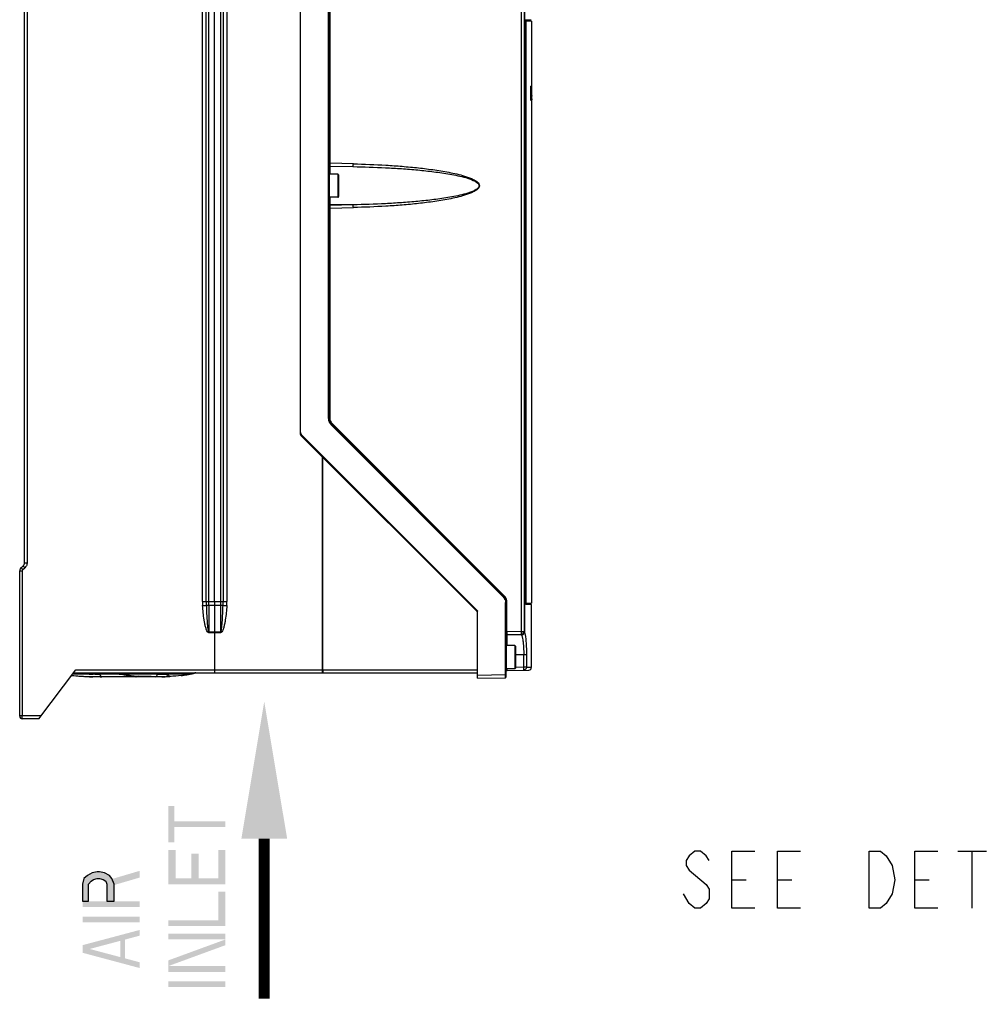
# Model space of a CAD drawing. Header units: inches. Extents: x 0 to 82.7, y 0 to 58.5.
# Tile 24 of 78: x 33.1 to 46.3, y 14.8 to 28.2. Entities that reach past the tile are written whole.
import ezdxf

# ---------------------------------------------------------------- set-up
doc = ezdxf.new("R2010")
doc.units = ezdxf.units.IN
doc.header["$LTSCALE"] = 4.547244
doc.header["$MEASUREMENT"] = 0
doc.layers.get('0').update_dxf_attribs({"linetype": 'CONTINUOUS'})

# ---------------------------------------------------------------- blocks, each defined once
blk = doc.blocks.new('SYMBOL_1_BL2', base_point=(36.444, 16.885))
at = {"color": 7, "linetype": 'CONTINUOUS', "const_width": 0.15}
blk.add_lwpolyline([(36.444, 17.042), (36.445, 14.854)], dxfattribs=at)
at = {"color": 7, "linetype": 'CONTINUOUS'}
blk.add_solid([(36.757, 17.042), (36.444, 18.917), (36.132, 17.042)], dxfattribs=at)

msp = doc.modelspace()

# ---------------------------------------------------------------- hatches: boundary and pattern name
at = {"linetype": 'CONTINUOUS'}
msp.add_hatch(color=7, dxfattribs=at).paths.add_polyline_path([(33.961, 16.186), (34.044, 16.186), (34.044, 16.42), (34.078, 16.459), (34.111, 16.485), (34.161, 16.498), (34.194, 16.498), (34.244, 16.485), (34.277, 16.459), (34.294, 16.42), (34.294, 16.186), (34.393, 16.186), (34.393, 16.42), (34.36, 16.498), (34.327, 16.538), (34.261, 16.577), (34.194, 16.59), (34.161, 16.59), (34.094, 16.577), (34.028, 16.538), (33.978, 16.498), (33.961, 16.42)])

# ---------------------------------------------------------------- linework, layer by layer
at = {"color": 7, "linetype": 'CONTINUOUS'}
for p, q in [((36.94, 22.565), (36.94, 34.616)), ((37.334, 22.785), (37.334, 34.579)), ((37.324, 22.785), (37.324, 34.552)), ((39.962, 19.872), (39.962, 34.244)), ((39.995, 34.244), (39.995, 19.872)), ((39.999, 34.244), (39.999, 19.861)), ((37.344, 26.269), (37.344, 33.758)), ((35.599, 20.282), (35.599, 33.414)), ((35.652, 20.282), (35.652, 33.414)), ((35.687, 20.282), (35.687, 33.414)), ((35.766, 20.282), (35.766, 33.414)), ((35.846, 33.414), (35.846, 20.282)), ((35.882, 33.414), (35.882, 20.282)), ((35.935, 33.414), (35.935, 20.282)), ((33.169, 20.812), (33.169, 33.082)), ((33.203, 33.082), (33.203, 20.812)), ((40.017, 28.223), (40.016, 28.223)), ((40.016, 20.248), (40.016, 28.223)), ((40.017, 28.227), (40.019, 28.227)), ((40.078, 28.221), (40.017, 28.221)), ((40.02, 28.224), (40.018, 28.224)), ((40.019, 28.227), (40.02, 28.227)), ((40.019, 28.211), (40.019, 28.211)), ((40.098, 28.211), (40.019, 28.211)), ((40.019, 28.211), (40.019, 20.258)), ((40.019, 28.211), (40.019, 20.258)), ((40.02, 28.227), (40.046, 28.227)), ((40.033, 28.224), (40.02, 28.224)), ((40.02, 28.224), (40.02, 28.224)), ((40.056, 28.224), (40.033, 28.224)), ((40.046, 28.227), (40.069, 28.227)), ((40.072, 28.224), (40.056, 28.224)), ((40.069, 28.227), (40.093, 28.227)), ((40.08, 28.224), (40.072, 28.224)), ((40.078, 28.211), (40.078, 28.221)), ((40.081, 28.224), (40.08, 28.224)), ((40.081, 28.224), (40.085, 28.225)), ((40.093, 28.227), (40.094, 28.227)), ((40.098, 28.211), (40.098, 27.738)), ((40.095, 27.738), (40.099, 27.738)), ((40.096, 27.738), (40.096, 27.71)), ((40.096, 27.71), (40.097, 27.568)), ((40.096, 27.482), (40.1, 27.482)), ((40.097, 27.568), (40.097, 27.511)), ((40.097, 27.511), (40.097, 27.482)), ((40.098, 27.482), (40.098, 27.321)), ((40.085, 27.321), (40.089, 27.321)), ((40.086, 27.321), (40.085, 27.28)), ((40.09, 27.317), (40.094, 27.317)), ((40.091, 27.325), (40.095, 27.325)), ((40.091, 27.317), (40.091, 27.321)), ((40.094, 27.317), (40.094, 27.305)), ((40.098, 27.321), (40.098, 27.219)), ((40.085, 27.259), (40.084, 27.198)), ((40.084, 27.198), (40.084, 27.177)), ((40.084, 27.177), (40.084, 27.156)), ((40.085, 27.28), (40.085, 27.259)), ((40.089, 27.294), (40.093, 27.294)), ((40.091, 27.213), (40.089, 27.213)), ((40.089, 27.184), (40.091, 27.184)), ((40.09, 27.258), (40.09, 27.249)), ((40.092, 27.219), (40.096, 27.219)), ((40.093, 27.274), (40.093, 27.268)), ((40.093, 27.247), (40.093, 27.241)), ((40.093, 27.241), (40.093, 27.234)), ((40.093, 27.234), (40.093, 27.222)), ((40.093, 27.222), (40.093, 27.216)), ((40.093, 27.216), (40.093, 27.212)), ((40.093, 27.212), (40.093, 27.194)), ((40.093, 27.194), (40.093, 27.187)), ((40.094, 27.252), (40.094, 27.261)), ((40.095, 27.206), (40.094, 27.252)), ((40.095, 27.271), (40.095, 27.287)), ((40.095, 27.183), (40.095, 27.188)), ((40.095, 27.17), (40.095, 27.183)), ((40.095, 27.172), (40.095, 27.171)), ((40.096, 27.268), (40.096, 27.26)), ((40.096, 27.26), (40.096, 27.248)), ((40.096, 27.248), (40.096, 27.241)), ((40.096, 27.241), (40.096, 27.233)), ((40.096, 27.233), (40.096, 27.219)), ((40.096, 27.219), (40.096, 27.196)), ((40.096, 27.196), (40.096, 27.193)), ((40.096, 27.193), (40.096, 27.186)), ((40.097, 27.271), (40.097, 27.277)), ((40.097, 27.266), (40.097, 27.271)), ((40.097, 27.26), (40.097, 27.266)), ((40.097, 27.252), (40.097, 27.26)), ((40.097, 27.248), (40.097, 27.252)), ((40.097, 27.24), (40.097, 27.248)), ((40.097, 27.234), (40.097, 27.24)), ((40.097, 27.229), (40.097, 27.234)), ((40.097, 27.225), (40.097, 27.229)), ((40.097, 27.189), (40.097, 27.193)), ((40.098, 27.195), (40.098, 27.188)), ((40.098, 27.183), (40.098, 27.177)), ((40.1, 27.194), (40.1, 27.19)), ((40.1, 27.19), (40.1, 27.187)), ((40.083, 27.136), (40.091, 27.136)), ((40.084, 27.156), (40.084, 27.136)), ((40.091, 27.141), (40.091, 27.136)), ((40.091, 27.132), (40.095, 27.132)), ((40.093, 27.12), (40.097, 27.12)), ((40.098, 27.168), (40.098, 27.165)), ((40.098, 27.165), (40.098, 27.162)), ((40.098, 27.141), (40.098, 27.137)), ((40.098, 27.12), (40.098, 20.258)), ((40.1, 27.158), (40.1, 27.161)), ((40.1, 27.156), (40.1, 27.158)), ((40.1, 27.147), (40.1, 27.136)), ((37.344, 26.269), (37.334, 26.269)), ((37.662, 26.261), (37.344, 26.269)), ((37.344, 26.263), (37.344, 26.269)), ((37.346, 26.231), (37.657, 26.223)), ((37.346, 26.12), (37.346, 26.231)), ((37.452, 26.12), (37.338, 26.12)), ((37.338, 25.805), (37.338, 26.12)), ((37.657, 26.223), (37.346, 26.218)), ((37.452, 26.12), (37.452, 25.805)), ((37.46, 26.112), (37.46, 25.813)), ((37.452, 25.805), (37.338, 25.805)), ((37.345, 25.692), (37.346, 25.694)), ((37.346, 25.694), (37.346, 25.805)), ((37.657, 25.702), (37.346, 25.707)), ((37.657, 25.702), (37.346, 25.694)), ((37.344, 25.656), (37.334, 25.656)), ((37.344, 25.656), (37.662, 25.664)), ((37.344, 25.656), (37.344, 25.662)), ((37.344, 22.785), (37.344, 25.656)), ((37.344, 22.785), (37.324, 22.785)), ((37.362, 22.693), (39.71, 20.345)), ((39.717, 20.353), (37.368, 22.701)), ((39.723, 20.361), (37.375, 22.71)), ((36.946, 22.551), (39.352, 20.145)), ((36.952, 22.561), (39.358, 20.155)), ((37.241, 19.348), (37.241, 22.256)), ((37.247, 19.348), (37.247, 22.25)), ((33.122, 20.744), (33.149, 20.768)), ((33.144, 20.717), (33.171, 20.741)), ((33.169, 20.812), (33.203, 20.812)), ((33.102, 20.7), (33.136, 20.7)), ((33.102, 18.715), (33.102, 20.7)), ((33.136, 20.7), (33.136, 18.718)), ((35.599, 20.282), (35.935, 20.282)), ((35.687, 20.226), (35.687, 20.282)), ((35.846, 20.226), (35.687, 20.226)), ((35.687, 20.226), (35.687, 19.864)), ((35.766, 20.282), (35.766, 20.226)), ((35.766, 20.226), (35.766, 19.864)), ((35.846, 20.282), (35.846, 20.226)), ((35.846, 20.226), (35.846, 19.864)), ((35.881, 20.229), (35.933, 20.225)), ((39.761, 20.269), (39.741, 20.269)), ((39.741, 19.28), (39.741, 20.269)), ((39.751, 19.253), (39.751, 20.269)), ((39.761, 19.868), (39.761, 20.269)), ((40.017, 20.248), (40.016, 20.248)), ((40.017, 20.25), (40.077, 20.25)), ((40.019, 20.244), (40.017, 20.244)), ((40.097, 20.24), (40.017, 20.24)), ((40.018, 20.246), (40.033, 20.246)), ((40.019, 20.258), (40.098, 20.258)), ((40.02, 20.244), (40.019, 20.244)), ((40.046, 20.244), (40.02, 20.244)), ((40.033, 20.246), (40.056, 20.246)), ((40.069, 20.244), (40.046, 20.244)), ((40.056, 20.246), (40.08, 20.246)), ((40.085, 20.244), (40.069, 20.244)), ((40.077, 20.25), (40.078, 20.25)), ((40.078, 20.25), (40.078, 20.258)), ((40.08, 20.246), (40.081, 20.246)), ((40.085, 20.245), (40.081, 20.246)), ((40.094, 20.244), (40.085, 20.244)), ((40.097, 19.384), (40.097, 20.24)), ((40.098, 20.258), (40.098, 20.258)), ((40.098, 20.258), (40.098, 20.258)), ((39.358, 19.234), (39.358, 20.155)), ((35.846, 19.864), (35.687, 19.864)), ((35.846, 19.856), (35.687, 19.856)), ((35.766, 19.864), (35.767, 19.856)), ((35.767, 19.348), (35.767, 19.856)), ((35.846, 19.856), (35.846, 19.864)), ((39.761, 19.868), (39.751, 19.868)), ((39.962, 19.872), (39.761, 19.868)), ((39.763, 19.829), (39.957, 19.832)), ((39.763, 19.679), (39.763, 19.828)), ((39.962, 19.872), (39.995, 19.872)), ((39.869, 19.679), (39.755, 19.679)), ((39.755, 19.364), (39.755, 19.679)), ((39.869, 19.679), (39.869, 19.364)), ((39.877, 19.671), (39.877, 19.372)), ((40.028, 19.553), (39.877, 19.553)), ((39.99, 19.383), (39.99, 19.553)), ((40.028, 19.553), (40.028, 19.383)), ((39.99, 19.383), (39.877, 19.381)), ((40.028, 19.383), (39.99, 19.383)), ((40.028, 19.384), (40.097, 19.384)), ((40.097, 19.384), (40.097, 19.384)), ((33.365, 18.679), (33.867, 19.348)), ((34.461, 19.291), (33.825, 19.291)), ((34.394, 19.294), (33.826, 19.294)), ((33.838, 19.309), (39.358, 19.309)), ((33.867, 19.348), (39.358, 19.348)), ((33.988, 19.259), (34.038, 19.256)), ((33.988, 19.259), (33.988, 19.259)), ((34.038, 19.256), (34.064, 19.255)), ((34.051, 19.291), (34.048, 19.291)), ((34.067, 19.255), (34.054, 19.255)), ((34.065, 19.255), (34.065, 19.255)), ((34.065, 19.255), (34.066, 19.255)), ((35.091, 19.255), (34.1, 19.254)), ((34.127, 19.29), (34.108, 19.291)), ((34.484, 19.29), (34.202, 19.29)), ((34.391, 19.303), (34.389, 19.309)), ((34.46, 19.292), (34.461, 19.292)), ((34.492, 19.289), (34.493, 19.289)), ((34.493, 19.289), (34.495, 19.289)), ((34.495, 19.289), (34.5, 19.288)), ((34.5, 19.288), (34.528, 19.282)), ((35.431, 19.294), (34.511, 19.294)), ((34.528, 19.282), (34.557, 19.277)), ((34.557, 19.277), (34.587, 19.272)), ((34.587, 19.272), (34.618, 19.268)), ((34.601, 19.291), (35.434, 19.292)), ((34.601, 19.292), (34.601, 19.291)), ((34.735, 19.259), (34.732, 19.259)), ((34.732, 19.259), (34.735, 19.259)), ((34.983, 19.29), (35.125, 19.29)), ((35.091, 19.255), (35.045, 19.254)), ((35.098, 19.256), (35.156, 19.259)), ((35.101, 19.257), (35.11, 19.257)), ((35.351, 19.277), (35.339, 19.275)), ((35.349, 19.277), (35.348, 19.276)), ((35.367, 19.279), (35.371, 19.28)), ((35.431, 19.291), (35.428, 19.29)), ((35.432, 19.294), (35.431, 19.294)), ((35.447, 19.294), (35.453, 19.295)), ((35.449, 19.294), (35.447, 19.294)), ((35.452, 19.295), (35.454, 19.295)), ((35.454, 19.295), (35.457, 19.296)), ((35.457, 19.296), (35.463, 19.298)), ((35.46, 19.297), (35.463, 19.298)), ((35.463, 19.298), (35.484, 19.303)), ((35.463, 19.298), (35.463, 19.298)), ((35.484, 19.303), (35.506, 19.308)), ((39.741, 19.28), (39.358, 19.273)), ((39.358, 19.234), (39.74, 19.241)), ((39.751, 19.28), (39.741, 19.28)), ((39.869, 19.364), (39.755, 19.364)), ((39.763, 19.34), (40.058, 19.345)), ((33.395, 18.718), (33.102, 18.718)), ((33.365, 18.679), (33.137, 18.679)), ((45.922, 16.872), (46.313, 16.872)), ((46.117, 16.872), (46.117, 16.091)), ((42.836, 16.481), (43.031, 16.481)), ((43.461, 16.481), (43.656, 16.481)), ((45.336, 16.481), (45.531, 16.481))]:
    msp.add_line(p, q, dxfattribs=at)
for points in [[(40.017, 28.223), (40.017, 28.224), (40.017, 28.225), (40.017, 28.226), (40.017, 28.227), (40.017, 28.228), (40.017, 28.228), (40.017, 28.228)], [(40.017, 20.242), (40.017, 20.242), (40.017, 20.242), (40.017, 20.242), (40.017, 20.243), (40.017, 20.243), (40.017, 20.244), (40.017, 20.245), (40.017, 20.246), (40.017, 20.247), (40.017, 20.248)], [(34.461, 19.291), (34.463, 19.291), (34.468, 19.291)], [(34.468, 19.291), (34.472, 19.291), (34.476, 19.291), (34.48, 19.291)], [(34.48, 19.291), (34.483, 19.29), (34.487, 19.29), (34.49, 19.29), (34.492, 19.289)], [(34.57, 19.289), (34.569, 19.289), (34.569, 19.289), (34.569, 19.289), (34.57, 19.289), (34.572, 19.289), (34.574, 19.29), (34.577, 19.29), (34.58, 19.291), (34.584, 19.291), (34.589, 19.291), (34.593, 19.291), (34.598, 19.291), (34.601, 19.291)], [(34.618, 19.268), (34.65, 19.265), (34.683, 19.262), (34.717, 19.259)], [(34.717, 19.259), (34.734, 19.258), (34.735, 19.258), (34.737, 19.258), (34.738, 19.258), (34.738, 19.258)], [(35.45, 19.295), (35.45, 19.295), (35.451, 19.295), (35.451, 19.295), (35.451, 19.295), (35.452, 19.295)], [(42.524, 16.742), (42.485, 16.807), (42.406, 16.872), (42.328, 16.872), (42.25, 16.807), (42.211, 16.742), (42.211, 16.677), (42.25, 16.612), (42.485, 16.416)], [(43.149, 16.091), (42.836, 16.091), (42.836, 16.872), (43.149, 16.872)], [(43.774, 16.091), (43.461, 16.091), (43.461, 16.872), (43.774, 16.872)], [(44.711, 16.872), (44.867, 16.872), (44.946, 16.807)], [(44.946, 16.156), (44.867, 16.091), (44.711, 16.091), (44.711, 16.872)], [(45.649, 16.091), (45.336, 16.091), (45.336, 16.872), (45.649, 16.872)], [(44.946, 16.807), (45.024, 16.677), (45.063, 16.481), (45.024, 16.286), (44.946, 16.156)], [(33.961, 16.186), (34.044, 16.186), (34.044, 16.42), (34.078, 16.459), (34.111, 16.485), (34.161, 16.498), (34.194, 16.498), (34.244, 16.485), (34.277, 16.459), (34.294, 16.42), (34.294, 16.186), (34.393, 16.186), (34.393, 16.42), (34.36, 16.498), (34.327, 16.538), (34.261, 16.577), (34.194, 16.59), (34.161, 16.59), (34.094, 16.577), (34.028, 16.538), (33.978, 16.498), (33.961, 16.42), (33.961, 16.186)], [(42.485, 16.416), (42.524, 16.351), (42.524, 16.221), (42.485, 16.156), (42.406, 16.091), (42.328, 16.091), (42.25, 16.156), (42.172, 16.286)]]:
    msp.add_lwpolyline(points, dxfattribs=at)
for centre, radius, start, end in [((40.082, 28.221), 0.00394, 99.9964, 180), ((39.637, 27.297), 0.46, 1.2793, 2.2511), ((39.202, 27.286), 0.895, 0.8916, 1.3302), ((41.033, 27.281), 0.94, 178.7352, 178.9577), ((41.267, 27.277), 1.174, 178.9573, 179.1578), ((41.327, 27.276), 1.234, 179.1696, 179.4496), ((42.762, 27.263), 2.669, 179.4565, 179.7566), ((47.699, 27.244), 7.605, 179.8201, 179.9765), ((42.836, 27.194), 2.743, 180.1479, 180.5383), ((40.842, 27.285), 0.749, 178.4862, 178.7352), ((43.346, 27.256), 3.251, 179.7331, 179.9197), ((45.318, 27.209), 5.223, 180.0304, 180.228), ((38.743, 27.268), 1.353, 0.3679, 0.5588), ((36.965, 27.256), 3.131, 0.2183, 0.3691), ((38.534, 27.276), 1.563, 0.4247, 0.8858), ((36.939, 27.264), 3.158, 0.2323, 0.4338), ((43.19, 27.188), 3.092, 180.2138, 180.3764), ((37.227, 27.19), 2.873, 359.7199, 359.9279), ((39.222, 27.18), 0.878, 359.2565, 359.7658), ((41.486, 27.182), 1.392, 180.5915, 180.7645), ((40.964, 27.175), 0.871, 180.7121, 181.5782), ((40.625, 27.166), 0.531, 181.629, 181.9125), ((40.472, 27.161), 0.378, 181.8896, 182.6008), ((40.355, 27.155), 0.261, 182.6182, 183.079), ((38.894, 27.177), 1.203, 359.0616, 359.2229), ((41.864, 27.178), 1.766, 180.525, 180.645), ((41.267, 27.171), 1.169, 180.6284, 181.0169), ((40.864, 27.164), 0.766, 181.032, 181.2122), ((40.7, 27.161), 0.602, 181.2141, 181.3538), ((40.626, 27.159), 0.528, 181.3481, 181.6789), ((40.483, 27.155), 0.385, 181.6804, 181.9914), ((38.314, 27.171), 1.786, 359.3815, 359.5185), ((37.452, 26.112), 0.00787, 360, 90), ((37.452, 25.813), 0.00787, 270, 0), ((37.452, 22.785), 0.118, 180, 225), ((37.451, 22.785), 0.107, 199.9753, 204.9915), ((37.458, 22.788), 0.135, 219.9366, 224.8087), ((37.455, 22.788), 0.112, 219.696, 224.4974), ((36.98, 22.589), 0.0394, 180, 225), ((36.96, 22.565), 0.0197, 180, 224.9999), ((33.161, 20.7), 0.0591, 131.4233, 180), ((34.566, 21.971), 1.895, 221.264, 221.4073), ((33.109, 20.812), 0.0591, 311.4225, 360), ((39.632, 20.267), 0.11, 39.934, 44.8123), ((39.633, 20.269), 0.118, 0, 45), ((39.636, 20.27), 0.105, 19.974, 25.0477), ((36.412, 20.281), 0.812, 179.9141, 183.9403), ((34.584, 34.665), 14.476, 274.0304, 274.2351), ((37.381, 20.281), 1.729, 179.9418, 181.7083), ((34.173, 20.281), 1.709, 358.2701, 0.0584), ((35.131, 20.281), 0.804, 356.0116, 0.0867), ((39.625, 20.269), 0.136, 0.2967, 5.133), ((40.082, 20.25), 0.00394, 180, 260.0036), ((39.338, 20.131), 0.0197, 30.0099, 45), ((39.763, 19.817), 0.0118, 91, 180), ((41.019, 19.869), 1.258, 180.0336, 180.265), ((40.528, 19.866), 0.767, 180.2111, 181.2919), ((39.956, 19.872), 0.0394, 271, 360), ((39.96, 19.862), 0.0385, 343.5637, 350.7139), ((39.962, 19.862), 0.0373, 350.7052, 357.9423), ((39.869, 19.671), 0.00787, 360, 90), ((39.869, 19.372), 0.00787, 270, 0), ((40.058, 19.384), 0.0394, 271, 359.7519), ((34.039, 20.949), 1.691, 262.2587, 263.2897), ((34.035, 20.897), 1.639, 262.1563, 262.4283), ((34.039, 20.926), 1.668, 262.429, 262.9377), ((34.069, 21.218), 1.961, 263.3626, 266.6201), ((34.098, 21.659), 2.403, 266.5468, 267.0424), ((34.114, 21.982), 2.726, 267.0522, 267.9042), ((34.131, 22.428), 3.172, 267.8945, 268.2525), ((34.143, 22.814), 3.559, 268.2525, 268.568), ((34.054, 19.29), 0.0354, 256.9797, 268.739), ((34.156, 24.656), 5.366, 268.8748, 269.4848), ((34.154, 23.288), 4.033, 268.5678, 268.8442), ((34.1, 21.35), 2.096, 268.739, 270), ((34.068, 19.288), 0.0335, 262.5633, 268.6936), ((34.166, 23.884), 4.629, 268.8442, 269.0834), ((34.185, 25.114), 5.859, 269.0905, 269.4645), ((34.199, 30.17), 10.88, 269.6198, 270.0161), ((34.22, 29.167), 9.912, 269.485, 270.031), ((34.394, 19.504), 0.21, 269.9907, 271.0644), ((34.757, 20.423), 1.161, 253.6806, 254.4372), ((34.759, 20.433), 1.171, 254.4382, 255.8171), ((34.46, 19.035), 0.257, 85.7987, 90.0168), ((34.492, 19.375), 0.0796, 255.8527, 257.759), ((34.476, 19.166), 0.125, 79.254, 80.6126), ((34.48, 19.19), 0.101, 77.6705, 79.262), ((34.759, 20.465), 1.204, 257.6362, 258.0054), ((34.511, 19.518), 0.224, 269.0879, 270.0096), ((34.764, 20.485), 1.225, 258.009, 259.4954), ((34.769, 20.516), 1.256, 259.4929, 260.2358), ((34.778, 20.564), 1.306, 260.244, 262.067), ((34.783, 20.547), 1.288, 260.2072, 260.851), ((34.787, 20.574), 1.315, 260.851, 261.4579), ((34.791, 20.601), 1.343, 261.4578, 262.0295), ((34.601, 19.033), 0.259, 90.0093, 91.0343), ((34.787, 20.628), 1.37, 262.0597, 262.765), ((34.81, 20.743), 1.485, 262.0822, 265.2852), ((34.804, 20.776), 1.519, 262.8086, 265.5988), ((34.834, 21.017), 1.761, 265.2428, 266.3139), ((34.83, 21.099), 1.843, 265.5748, 266.9605), ((34.689, 21.09), 1.835, 269.9966, 270.1286), ((34.69, 20.898), 1.643, 270.101, 270.8293), ((35.045, 21.35), 2.096, 270, 271.261), ((35.09, 19.29), 0.0354, 271.261, 360), ((35.013, 22.428), 3.172, 271.7475, 272.1055), ((35.03, 21.982), 2.726, 272.0958, 272.9478), ((35.155, 19.274), 0.0159, 263.8814, 272.5921), ((35.105, 20.926), 1.668, 277.0623, 277.571), ((35.11, 20.889), 1.63, 277.571, 278.079), ((35.045, 21.35), 2.096, 278.08, 278.4107), ((35.114, 20.864), 1.604, 278.0798, 278.3822), ((35.12, 20.82), 1.56, 278.4498, 279.6591), ((35.118, 20.855), 1.595, 278.4103, 278.746), ((35.05, 21.292), 2.038, 278.7528, 278.9538), ((35.003, 21.591), 2.341, 279.055, 279.2625), ((34.982, 21.721), 2.472, 279.2615, 279.4706), ((35.126, 20.785), 1.524, 279.6627, 280.0013), ((34.994, 21.649), 2.399, 279.4617, 280.4482), ((35.128, 20.771), 1.511, 280.0014, 280.3481), ((35.131, 20.759), 1.499, 280.3481, 280.7026), ((35.418, 19.311), 0.0234, 237.3069, 243.6544), ((35.133, 20.747), 1.486, 280.7026, 281.065), ((35.294, 19.923), 0.647, 281.0602, 281.3159), ((35.345, 19.674), 0.392, 281.2444, 282.2737), ((35.427, 19.326), 0.0349, 269.9863, 280.9529), ((35.212, 20.459), 1.189, 280.5217, 280.6585), ((35.045, 21.35), 2.096, 280.6529, 281.1271), ((35.44, 19.328), 0.0351, 281.1689, 287.7846), ((35.442, 19.328), 0.0354, 281.1271, 289.8907), ((35.686, 18.299), 1.023, 102.7482, 103.1265), ((35.146, 20.702), 1.44, 282.7144, 283.1058), ((35.147, 20.696), 1.434, 283.1059, 283.3909), ((35.149, 20.689), 1.427, 283.3907, 283.8734), ((35.15, 20.683), 1.42, 283.8736, 284.1114), ((35.152, 20.677), 1.414, 284.1112, 284.6581), ((39.739, 19.253), 0.0118, 271, 360), ((38.957, 19.275), 0.784, 359.9658, 0.3394), ((38.941, 19.275), 0.8, 359.6083, 359.9682), ((39.763, 19.328), 0.0118, 91, 180), ((33.137, 18.715), 0.0354, 179.9999, 270)]:
    msp.add_arc(centre, radius, start, end, dxfattribs=at)
for centre, major_axis, ratio, start_param, end_param in [((29.074, 26.765), (0.002, 50.601), 0.21793, -1.55662, -1.551562), ((29.074, 29.611), (-0.002, 48.419), 0.22775, -1.62194, -1.618114), ((29.074, 25.235), (0.002, 48.42), 0.227747, -1.528114, -1.527766), ((29.074, 24.38), (0.002, 64.455), 0.17109, -1.526824, -1.526257), ((29.074, 24.748), (0.002, 55.986), 0.196968, -1.528035, -1.527273), ((29.074, 25.235), (0.002, 48.42), 0.227747, 4.752522, 4.753372), ((29.074, 27.523), (11.027, -0.056), 0.985472, -0.02708, -0.025732), ((29.074, 27.723), (-0.002, 48.419), 0.22775, -1.582712, -1.58166), ((29.074, 27.139), (-2.924, 11.293), 0.941232, -1.81142, -1.810357), ((29.074, 26.836), (0.022, 11.458), 0.962467, 4.740751, 4.742255), ((29.074, 26.795), (0.016, 11.632), 0.948021, -1.541537, -1.540825)]:
    msp.add_ellipse(centre, major_axis=major_axis, ratio=ratio, start_param=start_param, end_param=end_param, dxfattribs=at)
for points, knots in [([(40.016, 28.223), (40.016, 28.224), (40.016, 28.225), (40.017, 28.23), (40.017, 28.229)], [0, 0, 0, 0, 0.463226, 1, 1, 1, 1]), ([(40.092, 27.325), (40.092, 27.325), (40.092, 27.321), (40.091, 27.319), (40.091, 27.317)], [0, 0, 0, 0, 0.214215, 1, 1, 1, 1]), ([(40.095, 27.325), (40.095, 27.325), (40.095, 27.321), (40.094, 27.319), (40.094, 27.317)], [0, 0, 0, 0, 0.214248, 1, 1, 1, 1]), ([(40.096, 27.315), (40.096, 27.318), (40.096, 27.32), (40.096, 27.325), (40.095, 27.325)], [0, 0, 0, 0, 0.786442, 1, 1, 1, 1]), ([(40.095, 27.287), (40.095, 27.289), (40.096, 27.291), (40.095, 27.295), (40.095, 27.295)], [0, 0, 0, 0, 0.756896, 1, 1, 1, 1]), ([(40.094, 27.141), (40.094, 27.139), (40.095, 27.137), (40.095, 27.132), (40.095, 27.132)], [0, 0, 0, 0, 0.788065, 1, 1, 1, 1]), ([(40.095, 27.161), (40.095, 27.161), (40.096, 27.166), (40.095, 27.168), (40.095, 27.17)], [0, 0, 0, 0, 0.224841, 1, 1, 1, 1]), ([(40.098, 27.137), (40.099, 27.136), (40.099, 27.135), (40.099, 27.132), (40.099, 27.132)], [0, 0, 0, 0, 0.779739, 1, 1, 1, 1]), ([(40.099, 27.161), (40.099, 27.161), (40.099, 27.164), (40.099, 27.165), (40.099, 27.167)], [0, 0, 0, 0, 0.213082, 1, 1, 1, 1]), ([(37.346, 26.231), (37.343, 26.231), (37.336, 26.228), (37.334, 26.222), (37.334, 26.22)], [0, 0, 0, 0, 0.506695, 1, 1, 1, 1]), ([(37.346, 26.231), (37.345, 26.232), (37.345, 26.243), (37.344, 26.254), (37.344, 26.263)], [0, 0, 0, 0, 0.143437, 1, 1, 1, 1]), ([(37.657, 26.223), (37.66, 26.228), (37.661, 26.241), (37.662, 26.253), (37.662, 26.261)], [0, 0, 0, 0, 0.379479, 1, 1, 1, 1]), ([(37.662, 26.261), (37.811, 26.257), (38.034, 26.249), (38.33, 26.228), (38.552, 26.207), (38.737, 26.184), (38.884, 26.161), (38.993, 26.141), (39.102, 26.117), (39.192, 26.092), (39.262, 26.066), (39.313, 26.043), (39.353, 26.018), (39.378, 25.991), (39.388, 25.962), (39.378, 25.934), (39.353, 25.907), (39.313, 25.882), (39.262, 25.859), (39.192, 25.833), (39.102, 25.808), (38.993, 25.784), (38.884, 25.764), (38.737, 25.741), (38.552, 25.718), (38.33, 25.697), (38.034, 25.676), (37.811, 25.668), (37.662, 25.664)], [0, 0, 0, 0, 0.124935, 0.187407, 0.24988, 0.312357, 0.3436, 0.374845, 0.406094, 0.437347, 0.452984, 0.468626, 0.484275, 0.492159, 0.499995, 0.507873, 0.51573, 0.531375, 0.547017, 0.562653, 0.593906, 0.625155, 0.6564, 0.687643, 0.75012, 0.812593, 0.875065, 1, 1, 1, 1]), ([(37.346, 26.218), (37.343, 26.218), (37.336, 26.216), (37.334, 26.21), (37.334, 26.207)], [0, 0, 0, 0, 0.506925, 1, 1, 1, 1]), ([(37.657, 26.223), (37.805, 26.22), (38.027, 26.213), (38.321, 26.196), (38.542, 26.178), (38.762, 26.154), (38.945, 26.128), (39.09, 26.1), (39.198, 26.074), (39.286, 26.044), (39.35, 26.012), (39.38, 25.981), (39.38, 25.962)], [0, 0, 0, 0, 0.250163, 0.375241, 0.500314, 0.625384, 0.750451, 0.812993, 0.875539, 0.938075, 0.969341, 1, 1, 1, 1]), ([(39.38, 25.962), (39.38, 25.944), (39.35, 25.913), (39.287, 25.881), (39.198, 25.851), (39.09, 25.825), (38.945, 25.797), (38.762, 25.771), (38.542, 25.747), (38.321, 25.729), (38.027, 25.712), (37.805, 25.704), (37.657, 25.702)], [0, 0, 0, 0, 0.030642, 0.061907, 0.124444, 0.186991, 0.249534, 0.374604, 0.499677, 0.624752, 0.749832, 1, 1, 1, 1]), ([(37.346, 25.707), (37.343, 25.707), (37.336, 25.709), (37.334, 25.715), (37.334, 25.718)], [0, 0, 0, 0, 0.506925, 1, 1, 1, 1]), ([(37.346, 25.694), (37.343, 25.694), (37.336, 25.696), (37.334, 25.702), (37.334, 25.705)], [0, 0, 0, 0, 0.506925, 1, 1, 1, 1]), ([(37.344, 25.662), (37.344, 25.665), (37.344, 25.675), (37.345, 25.685), (37.345, 25.692)], [0, 0, 0, 0, 0.315124, 1, 1, 1, 1]), ([(37.662, 25.664), (37.662, 25.672), (37.661, 25.684), (37.66, 25.697), (37.657, 25.702)], [0, 0, 0, 0, 0.620314, 1, 1, 1, 1]), ([(37.368, 22.701), (37.369, 22.7), (37.365, 22.697), (37.364, 22.695), (37.362, 22.693)], [0, 0, 0, 0, 0.293618, 1, 1, 1, 1]), ([(37.375, 22.71), (37.373, 22.708), (37.372, 22.705), (37.368, 22.702), (37.368, 22.701)], [0, 0, 0, 0, 0.70597, 1, 1, 1, 1]), ([(36.953, 22.559), (36.951, 22.557), (36.949, 22.555), (36.947, 22.552), (36.946, 22.551), (36.946, 22.551)], [0, 0, 0, 0, 0.724597, 0.927016, 1, 1, 1, 1]), ([(38.188, 21.325), (38.186, 21.323), (38.185, 21.32), (38.181, 21.316), (38.181, 21.315)], [0, 0, 0, 0, 0.717651, 1, 1, 1, 1]), ([(33.122, 20.744), (33.121, 20.743), (33.125, 20.741), (33.127, 20.737), (33.134, 20.729), (33.138, 20.724), (33.141, 20.721)], [0, 0, 0, 0, 0.073656, 0.284435, 0.606258, 1, 1, 1, 1]), ([(33.149, 20.768), (33.148, 20.767), (33.151, 20.765), (33.152, 20.763), (33.157, 20.758), (33.163, 20.751), (33.168, 20.745), (33.171, 20.741)], [0, 0, 0, 0, 0.076098, 0.168277, 0.292203, 0.616269, 1, 1, 1, 1]), ([(39.71, 20.345), (39.712, 20.346), (39.713, 20.349), (39.717, 20.352), (39.717, 20.353)], [0, 0, 0, 0, 0.706164, 1, 1, 1, 1]), ([(39.723, 20.361), (39.721, 20.36), (39.72, 20.357), (39.716, 20.354), (39.717, 20.353)], [0, 0, 0, 0, 0.706169, 1, 1, 1, 1]), ([(35.687, 19.856), (35.679, 19.856), (35.666, 19.869), (35.653, 19.898), (35.64, 19.937), (35.63, 19.984), (35.619, 20.048), (35.609, 20.128), (35.604, 20.193), (35.601, 20.225)], [0, 0, 0, 0, 0.060739, 0.123252, 0.248418, 0.373673, 0.498941, 0.749463, 1, 1, 1, 1]), ([(35.653, 20.229), (35.654, 20.198), (35.655, 20.152), (35.658, 20.091), (35.661, 20.045), (35.664, 19.999), (35.667, 19.961), (35.67, 19.93), (35.673, 19.907), (35.677, 19.888), (35.68, 19.874), (35.684, 19.865), (35.687, 19.864)], [0, 0, 0, 0, 0.250186, 0.375282, 0.500381, 0.625484, 0.750591, 0.813148, 0.875709, 0.938267, 0.969534, 1, 1, 1, 1]), ([(35.687, 20.226), (35.684, 20.226), (35.672, 20.226), (35.661, 20.227), (35.653, 20.229)], [0, 0, 0, 0, 0.305476, 1, 1, 1, 1]), ([(35.846, 19.864), (35.85, 19.865), (35.853, 19.874), (35.857, 19.888), (35.86, 19.907), (35.863, 19.93), (35.867, 19.961), (35.87, 19.999), (35.873, 20.045), (35.876, 20.091), (35.878, 20.152), (35.88, 20.198), (35.881, 20.229)], [0, 0, 0, 0, 0.030426, 0.061705, 0.124256, 0.186818, 0.249376, 0.374487, 0.499595, 0.6247, 0.749801, 1, 1, 1, 1]), ([(35.881, 20.229), (35.879, 20.228), (35.868, 20.226), (35.856, 20.226), (35.846, 20.226)], [0, 0, 0, 0, 0.177253, 1, 1, 1, 1]), ([(35.933, 20.225), (35.93, 20.193), (35.925, 20.128), (35.915, 20.048), (35.904, 19.984), (35.893, 19.936), (35.88, 19.893), (35.862, 19.858), (35.846, 19.856)], [0, 0, 0, 0, 0.251376, 0.502737, 0.628423, 0.754094, 0.879678, 1, 1, 1, 1]), ([(40.017, 20.24), (40.017, 20.24), (40.017, 20.243), (40.017, 20.245), (40.017, 20.246)], [0, 0, 0, 0, 0.268735, 1, 1, 1, 1]), ([(39.358, 20.153), (39.357, 20.152), (39.355, 20.15), (39.352, 20.148), (39.352, 20.146)], [0, 0, 0, 0, 0.359622, 1, 1, 1, 1]), ([(39.763, 19.829), (39.762, 19.829), (39.762, 19.831), (39.762, 19.834), (39.762, 19.841), (39.762, 19.846), (39.762, 19.848)], [0, 0, 0, 0, 0.070362, 0.268628, 0.585186, 1, 1, 1, 1]), ([(39.957, 19.832), (39.958, 19.832), (39.96, 19.837), (39.961, 19.845), (39.962, 19.857), (39.962, 19.867), (39.962, 19.872)], [0, 0, 0, 0, 0.092199, 0.308549, 0.626433, 1, 1, 1, 1]), ([(39.995, 19.871), (39.995, 19.861), (39.987, 19.84), (39.967, 19.831), (39.957, 19.831)], [0, 0, 0, 0, 0.499443, 1, 1, 1, 1]), ([(39.957, 19.831), (39.957, 19.831), (39.957, 19.828), (39.959, 19.825), (39.961, 19.823)], [0, 0, 0, 0, 0.140266, 1, 1, 1, 1]), ([(39.964, 19.815), (39.969, 19.802), (39.977, 19.768), (39.988, 19.681), (39.99, 19.606), (39.99, 19.553)], [0, 0, 0, 0, 0.15906, 0.3926, 1, 1, 1, 1]), ([(39.999, 19.861), (39.998, 19.862), (39.997, 19.865), (39.995, 19.868), (39.995, 19.871)], [0, 0, 0, 0, 0.356549, 1, 1, 1, 1]), ([(40.002, 19.852), (40.003, 19.85), (40.006, 19.843), (40.008, 19.835), (40.009, 19.829)], [0, 0, 0, 0, 0.218494, 1, 1, 1, 1]), ([(40.009, 19.829), (40.017, 19.791), (40.025, 19.698), (40.028, 19.606), (40.028, 19.553)], [0, 0, 0, 0, 0.423006, 1, 1, 1, 1]), ([(39.99, 19.344), (39.99, 19.344), (39.99, 19.345), (39.99, 19.347), (39.99, 19.351), (39.99, 19.358), (39.99, 19.369), (39.99, 19.378), (39.99, 19.383)], [0, 0, 0, 0, 0.019558, 0.076469, 0.168957, 0.293199, 0.61748, 1, 1, 1, 1]), ([(40.028, 19.383), (40.028, 19.373), (40.02, 19.352), (40, 19.344), (39.99, 19.344)], [0, 0, 0, 0, 0.501114, 1, 1, 1, 1]), ([(33.988, 19.259), (34.006, 19.258), (34.014, 19.257), (34.074, 19.255), (34.067, 19.255)], [0, 0, 0, 0, 0.711867, 1, 1, 1, 1]), ([(34.225, 19.255), (34.219, 19.255), (34.205, 19.266), (34.202, 19.282), (34.202, 19.29)], [0, 0, 0, 0, 0.432526, 1, 1, 1, 1]), ([(34.394, 19.294), (34.394, 19.294), (34.392, 19.297), (34.391, 19.3), (34.391, 19.303)], [0, 0, 0, 0, 0.165776, 1, 1, 1, 1]), ([(34.42, 19.309), (34.422, 19.309), (34.426, 19.307), (34.43, 19.305), (34.433, 19.302), (34.43, 19.298), (34.425, 19.297), (34.414, 19.294), (34.405, 19.294), (34.398, 19.294)], [0, 0, 0, 0, 0.141646, 0.238141, 0.295394, 0.352926, 0.450822, 0.595533, 1, 1, 1, 1]), ([(34.508, 19.294), (34.505, 19.294), (34.494, 19.294), (34.483, 19.295), (34.475, 19.297)], [0, 0, 0, 0, 0.274502, 1, 1, 1, 1]), ([(34.511, 19.294), (34.511, 19.294), (34.51, 19.298), (34.51, 19.302), (34.51, 19.306)], [0, 0, 0, 0, 0.14015, 1, 1, 1, 1]), ([(34.564, 19.278), (34.561, 19.279), (34.558, 19.28), (34.552, 19.281), (34.551, 19.285), (34.556, 19.287), (34.562, 19.289), (34.576, 19.291), (34.588, 19.292), (34.596, 19.292)], [0, 0, 0, 0, 0.127008, 0.203168, 0.241157, 0.30558, 0.420434, 0.582129, 1, 1, 1, 1]), ([(34.564, 19.278), (34.569, 19.279), (34.576, 19.283), (34.581, 19.289), (34.582, 19.291)], [0, 0, 0, 0, 0.725456, 1, 1, 1, 1]), ([(34.688, 19.255), (34.689, 19.255), (34.691, 19.256), (34.692, 19.259), (34.693, 19.261)], [0, 0, 0, 0, 0.159454, 1, 1, 1, 1]), ([(34.735, 19.259), (34.737, 19.258), (34.741, 19.258), (34.744, 19.258), (34.747, 19.257), (34.743, 19.256), (34.74, 19.256), (34.733, 19.255), (34.724, 19.255), (34.717, 19.255), (34.714, 19.255)], [0, 0, 0, 0, 0.148328, 0.239254, 0.26925, 0.308193, 0.407414, 0.562134, 0.763598, 1, 1, 1, 1]), ([(34.957, 19.255), (34.965, 19.255), (34.98, 19.265), (34.983, 19.282), (34.983, 19.29)], [0, 0, 0, 0, 0.449304, 1, 1, 1, 1]), ([(35.154, 19.259), (35.151, 19.259), (35.137, 19.264), (35.132, 19.28), (35.131, 19.291)], [0, 0, 0, 0, 0.210767, 1, 1, 1, 1]), ([(35.434, 19.292), (35.434, 19.292), (35.434, 19.291), (35.432, 19.292), (35.432, 19.291), (35.431, 19.291)], [0, 0, 0, 0, 0.088716, 0.432573, 1, 1, 1, 1]), ([(35.444, 19.295), (35.443, 19.295), (35.439, 19.295), (35.435, 19.294), (35.432, 19.294)], [0, 0, 0, 0, 0.326964, 1, 1, 1, 1]), ([(35.51, 19.309), (35.505, 19.308), (35.483, 19.303), (35.461, 19.298), (35.444, 19.295)], [0, 0, 0, 0, 0.235372, 1, 1, 1, 1]), ([(35.767, 19.309), (35.767, 19.309), (35.767, 19.311), (35.767, 19.312), (35.767, 19.316), (35.767, 19.323), (35.767, 19.334), (35.767, 19.343), (35.767, 19.348)], [0, 0, 0, 0, 0.019274, 0.076112, 0.168589, 0.292858, 0.617281, 1, 1, 1, 1]), ([(37.24, 19.309), (37.241, 19.309), (37.24, 19.311), (37.241, 19.312), (37.241, 19.316), (37.241, 19.323), (37.241, 19.334), (37.241, 19.343), (37.241, 19.348)], [0, 0, 0, 0, 0.019641, 0.076749, 0.169303, 0.293737, 0.617963, 1, 1, 1, 1]), ([(37.247, 19.348), (37.247, 19.339), (37.246, 19.326), (37.244, 19.314), (37.242, 19.309), (37.24, 19.309)], [0, 0, 0, 0, 0.687475, 0.904058, 1, 1, 1, 1]), ([(39.74, 19.241), (39.74, 19.241), (39.74, 19.245), (39.741, 19.249), (39.741, 19.259), (39.741, 19.266), (39.741, 19.27)], [0, 0, 0, 0, 0.073624, 0.280322, 0.599893, 1, 1, 1, 1]), ([(39.763, 19.34), (39.762, 19.34), (39.764, 19.343), (39.762, 19.347), (39.763, 19.355), (39.763, 19.361), (39.763, 19.364)], [0, 0, 0, 0, 0.069852, 0.273342, 0.592476, 1, 1, 1, 1]), ([(33.137, 18.679), (33.137, 18.679), (33.137, 18.681), (33.137, 18.682), (33.137, 18.686), (33.136, 18.693), (33.136, 18.704), (33.136, 18.713), (33.136, 18.718)], [0, 0, 0, 0, 0.019725, 0.07668, 0.169177, 0.293407, 0.617613, 1, 1, 1, 1])]:
    msp.add_open_spline(points, degree=3, knots=knots, dxfattribs=at)
for points in [[(37.332, 22.74), (37.327, 22.754), (37.324, 22.77), (37.324, 22.785)], [(37.354, 22.701), (37.345, 22.713), (37.337, 22.726), (37.332, 22.74)], [(37.35, 22.748), (37.346, 22.76), (37.344, 22.772), (37.344, 22.785)], [(37.369, 22.716), (37.363, 22.724), (37.358, 22.731), (37.354, 22.74)], [(33.144, 20.717), (33.139, 20.713), (33.136, 20.706), (33.136, 20.7)], [(33.193, 20.769), (33.187, 20.759), (33.18, 20.749), (33.171, 20.741)], [(33.203, 20.812), (33.203, 20.797), (33.2, 20.782), (33.193, 20.769)], [(39.716, 20.338), (39.722, 20.331), (39.727, 20.323), (39.731, 20.315)], [(39.753, 20.314), (39.747, 20.332), (39.736, 20.348), (39.723, 20.361)], [(39.761, 20.281), (39.76, 20.292), (39.757, 20.303), (39.753, 20.314)], [(39.735, 20.306), (39.739, 20.294), (39.741, 20.282), (39.741, 20.269)], [(35.687, 19.864), (35.687, 19.861), (35.687, 19.859), (35.687, 19.856)], [(39.97, 19.824), (39.967, 19.823), (39.964, 19.823), (39.961, 19.823)], [(39.961, 19.823), (39.962, 19.82), (39.963, 19.818), (39.964, 19.815)], [(39.997, 19.851), (39.994, 19.839), (39.983, 19.828), (39.97, 19.824)], [(39.999, 19.861), (40, 19.858), (40.001, 19.855), (40.002, 19.852)], [(33.834, 19.271), (33.885, 19.265), (33.936, 19.261), (33.988, 19.259)], [(34.473, 19.298), (34.475, 19.298), (34.477, 19.299), (34.479, 19.3)], [(34.479, 19.3), (34.483, 19.302), (34.487, 19.305), (34.49, 19.309)], [(34.479, 19.291), (34.485, 19.291), (34.49, 19.29), (34.496, 19.289)], [(34.502, 19.288), (34.499, 19.288), (34.497, 19.288), (34.495, 19.289)], [(34.957, 19.255), (34.878, 19.255), (34.799, 19.255), (34.72, 19.26)], [(34.983, 19.29), (34.937, 19.29), (34.891, 19.29), (34.845, 19.291)], [(35.31, 19.271), (35.259, 19.265), (35.208, 19.261), (35.157, 19.259)], [(35.418, 19.288), (35.415, 19.288), (35.411, 19.289), (35.408, 19.29)], [(35.431, 19.294), (35.436, 19.295), (35.441, 19.297), (35.445, 19.3)], [(35.445, 19.3), (35.448, 19.303), (35.451, 19.306), (35.453, 19.309)], [(35.451, 19.295), (35.458, 19.297), (35.465, 19.302), (35.47, 19.309)]]:
    msp.add_open_spline(points, degree=3, dxfattribs=at)
for points in [[(35.133, 16.993), (35.216, 16.993), (35.133, 17.488), (35.216, 17.488)], [(35.216, 17.202), (35.914, 17.202), (35.216, 17.28), (35.914, 17.28)], [(35.133, 16.498), (35.233, 16.498), (35.133, 16.889), (35.233, 16.889)], [(35.449, 16.498), (35.549, 16.498), (35.449, 16.837), (35.549, 16.837)], [(35.815, 16.498), (35.914, 16.498), (35.815, 16.889), (35.914, 16.889)], [(34.344, 16.394), (34.743, 16.511), (34.344, 16.485), (34.743, 16.603)], [(35.133, 16.42), (35.914, 16.42), (35.133, 16.498), (35.914, 16.498)], [(35.815, 15.926), (35.914, 15.926), (35.815, 16.316), (35.914, 16.316)], [(33.961, 16.108), (34.743, 16.108), (33.961, 16.186), (34.743, 16.186)], [(33.961, 15.899), (34.743, 15.899), (33.961, 15.978), (34.743, 15.978)], [(35.133, 15.847), (35.914, 15.847), (35.133, 15.926), (35.914, 15.926)], [(34.743, 15.717), (34.743, 15.795), (33.961, 15.509), (33.961, 15.587)], [(35.133, 15.665), (35.914, 15.665), (35.133, 15.743), (35.914, 15.743)], [(34.477, 15.379), (34.543, 15.379), (34.477, 15.691), (34.543, 15.691)], [(35.133, 15.301), (35.914, 15.587), (35.133, 15.379), (35.914, 15.665)], [(34.743, 15.274), (33.961, 15.483), (34.743, 15.353), (33.961, 15.561)], [(35.133, 15.222), (35.914, 15.222), (35.133, 15.301), (35.914, 15.301)], [(35.133, 15.014), (35.914, 15.014), (35.133, 15.092), (35.914, 15.092)]]:
    msp.add_solid(points, dxfattribs=at)

# ---------------------------------------------------------------- block references
msp.add_blockref('SYMBOL_1_BL2', (36.444, 16.885), dxfattribs=at)

doc.saveas('drawing.dxf')
